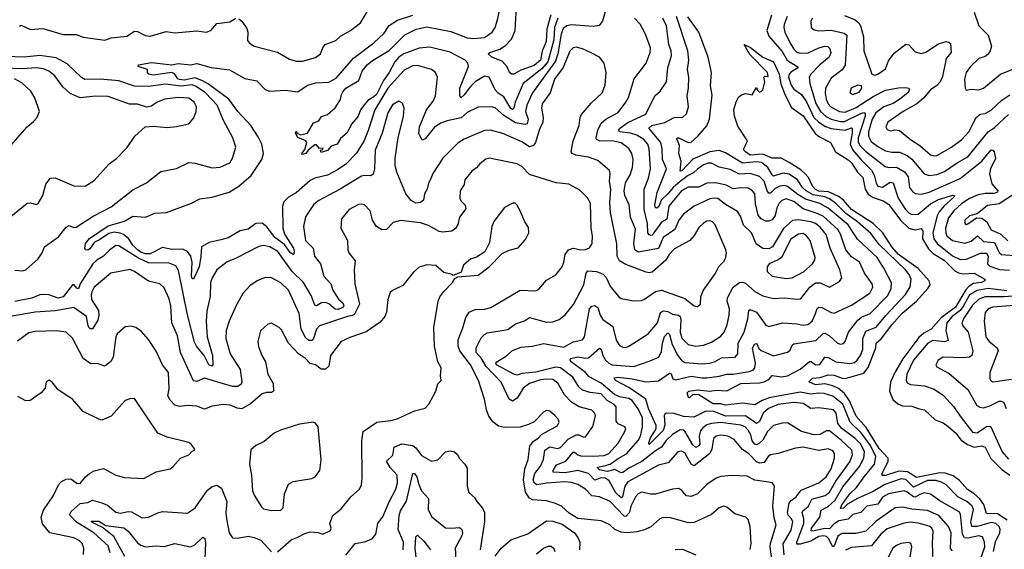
# Model space of a CAD drawing. Extents: x 1443846 to 1577407, y 839182 to 927291.
# Tile 59 of 256: x 1483956 to 1490289, y 856998 to 860405. Entities that reach past the tile are written whole.
import ezdxf

# ---------------------------------------------------------------- set-up
doc = ezdxf.new("R2010")
doc.units = 0

msp = doc.modelspace()

# ---------------------------------------------------------------- linework, layer by layer
at = {"layer": '0CON20XD'}
for points in [[(1487735, 860500), (1487705.5, 860395), (1487682.4, 860367.6), (1487645, 860360.7), (1487505, 860373.2), (1487475, 860366.5), (1487452.5, 860347.5), (1487438, 860312), (1487418, 860185), (1487402.6, 860137.4), (1487254.3, 859935.7), (1487217.5, 859855), (1487208.4, 859815), (1487226.3, 859765), (1487219.5, 859735), (1487205, 859730.6), (1487145, 859742), (1487069.3, 859789.3), (1487015, 859837.3), (1486990, 859845), (1486905, 859842.5), (1486835, 859807.3), (1486795, 859772.9), (1486705, 859754.7), (1486665, 859738.9), (1486625.2, 859714.8), (1486565, 859638), (1486545, 859630), (1486523.6, 859673.6), (1486527.5, 859715), (1486573.2, 859825), (1486615, 859881.9), (1486630.9, 859915), (1486644.3, 860035), (1486631.4, 860065), (1486605, 860085.6), (1486515, 860109.6), (1486485, 860109.1), (1486430, 860080), (1486324.5, 859965), (1486240.6, 859825), (1486197.8, 859692.2), (1486171, 859629), (1486123.3, 859546.7), (1486055, 859476.2), (1486000.7, 859439.3), (1485935, 859405.5), (1485855, 859386.2), (1485825, 859371.2), (1485735, 859291.8), (1485685, 859262.7), (1485655, 859232.9), (1485645.9, 859205), (1485648.1, 859065), (1485659.5, 859025), (1485716.5, 858935), (1485721.7, 858915), (1485717.2, 858892.8), (1485695, 858906.9), (1485660, 858960), (1485597.7, 859005), (1485545, 859072.7), (1485515, 859096.7), (1485475, 859094.2), (1485425, 859058), (1485374.1, 859045.9), (1485297.5, 859002.5), (1485250.7, 858989.3), (1485175, 858971.5), (1485125, 858944.2), (1485122.4, 858882.4), (1485110.6, 858815), (1485075, 858735.8), (1485065, 858740), (1485060.5, 858755), (1485065.8, 858845), (1485056.9, 858885), (1485035, 858914.6), (1485005, 858929.6), (1484935, 858927.6), (1484875, 858939.6), (1484795, 858899.4), (1484765, 858898.5), (1484735, 858908.9), (1484713.4, 858925), (1484685, 858954.4), (1484656.7, 858996.7), (1484625, 859022.3), (1484602.5, 859032.5), (1484565, 859038.1), (1484530.1, 859029.9), (1484470.5, 858989.5), (1484437.5, 858975), (1484408.5, 858931.5), (1484395, 858923.5), (1484380, 858925), (1484374.5, 858934.5), (1484378.9, 858965), (1484405, 858997.6), (1484525, 859079.8), (1484630.9, 859109.1), (1484685, 859141.8), (1484765, 859134.2), (1484825, 859161.1), (1484900, 859165), (1485061.2, 859225), (1485115, 859251.8), (1485195, 859263.3), (1485303.8, 859296.2), (1485365, 859334.7), (1485445, 859402.8), (1485513.8, 859505), (1485524.1, 859545), (1485513.8, 859603.8), (1485491.2, 859651.2), (1485443.5, 859725), (1485360, 859815), (1485300.8, 859895), (1485171.5, 859991.5), (1485131.1, 860011.1), (1485085, 860031.2), (1485015, 860016.1), (1484985, 860020), (1484974.1, 860025), (1484955, 860055.6), (1484935, 860064.7), (1484815, 860048.6), (1484787.5, 860055), (1484777.5, 860065), (1484777.5, 860085), (1484718.8, 860105), (1484720, 860115), (1484805, 860128.8), (1484935, 860115.5), (1484975, 860122.7), (1485055, 860114.2), (1485095, 860123.3), (1485186.9, 860096.9), (1485305, 860083.3), (1485405, 860027.7), (1485482.6, 860012.6), (1485535, 859956.7), (1485564.6, 859944.6), (1485665, 859952), (1485745, 859940.8), (1485807.5, 859985), (1485861.7, 859998.3), (1485945, 860002.9), (1485991.1, 860028.9), (1486102.4, 860157.6), (1486234.5, 860255.5), (1486301.1, 860318.9), (1486333.1, 860366.9), (1486386.8, 860403.2), (1486485.8, 860435)], [(1487417.4, 860415), (1487395.5, 860355), (1487390.6, 860275), (1487353.8, 860135), (1487315, 860089.6), (1487194.6, 859995.4), (1487143.6, 859875), (1487133.6, 859835), (1487125, 859828.2), (1487115, 859834.2), (1487069.9, 859909.9), (1487033.3, 859933.3), (1487013.8, 859953.8), (1486975, 860035.7), (1486945, 860041.5), (1486885.6, 860005), (1486855, 859976.4), (1486815, 859921.1), (1486792.5, 859902.5), (1486786.8, 859916.8), (1486787.5, 859965), (1486842.5, 860105), (1486839.4, 860125), (1486822.1, 860145), (1486725, 860195.7), (1486595, 860228), (1486525, 860222.8), (1486426.2, 860185), (1486395, 860164.4), (1486368.1, 860135), (1486331.7, 860065), (1486295.3, 860014.7), (1486250.1, 859925), (1486235, 859908.2), (1486195.4, 859884.6), (1486171.5, 859858.5), (1486148.9, 859825), (1486132.5, 859785), (1486093.1, 859735), (1486060, 859675), (1486019.6, 859640.4), (1485998.9, 859605), (1485958.7, 859591.3), (1485935.5, 859564.5), (1485895, 859550), (1485890, 859565), (1485905, 859570), (1485908.3, 859578.3), (1485885, 859577.5), (1485865, 859599.2), (1485855, 859600.8), (1485811.2, 859565), (1485796.2, 859543.8), (1485775, 859537.5), (1485771.2, 859545), (1485790, 859570), (1485802.5, 859615), (1485796, 859625), (1485745, 859648.1), (1485729.2, 859675), (1485733.2, 859686.8), (1485742.7, 859672.7), (1485763.7, 859663.7), (1485807.5, 859675), (1485845, 859742.5), (1485880, 859755), (1485897, 859783), (1485935, 859796.2), (1485985, 859838.2), (1486018.9, 859891.1), (1486025.2, 859925), (1486035, 859941.9), (1486055, 859965.3), (1486136.9, 860015), (1486159.6, 860075), (1486190.4, 860115), (1486225, 860142.9), (1486332.6, 860207.4), (1486432.7, 860307.3), (1486507.1, 860345), (1486575, 860358.4), (1486661.8, 860341.8), (1486728.3, 860328.3), (1486835, 860289), (1486876.3, 860283.7), (1486945, 860290.9), (1486995, 860325.7), (1487013.5, 860355), (1487029.6, 860405), (1487057.2, 860535)], [(1487135, 860054.5), (1487120, 860055), (1487107.1, 860065), (1487091.4, 860101.4), (1487058.4, 860138.4), (1486993.8, 860165), (1486970, 860185), (1486980, 860195), (1487043.5, 860216.5), (1487081, 860239), (1487119.3, 860280.7), (1487143.3, 860335), (1487153.4, 860523.4)], [(1485365, 860411.4), (1485385, 860395.8), (1485417.8, 860347.8), (1485424.3, 860325), (1485422.4, 860272.4), (1485433.8, 860255), (1485465, 860234.2), (1485615, 860195.8), (1485692.2, 860152.2), (1485735, 860138.1), (1485775, 860139.4), (1485858, 860162), (1485890, 860185), (1485905.6, 860225), (1485920.8, 860245), (1485989.1, 860270.9), (1486020.4, 860299.6), (1486085, 860336.7), (1486148.6, 860385), (1486191.5, 860455)], [(1487373.1, 860436.9), (1487346.1, 860345), (1487341.5, 860265), (1487317.6, 860202.4), (1487306.2, 860145), (1487265, 860111.6), (1487180.4, 860079.6), (1487135, 860054.5)], [(1488791.7, 860435), (1488761, 860335), (1488775, 860298.8), (1488859.7, 860199.7), (1488893.3, 860145), (1488956.7, 860105), (1488962.9, 860095), (1488915, 860067.2), (1488905.5, 860055), (1488901.8, 860035), (1488917.8, 859985), (1488935, 859959), (1488984, 859924), (1489016, 859876), (1489064.6, 859775), (1489095, 859745.2), (1489138.2, 859718.2), (1489175, 859704.2), (1489265, 859694.8), (1489305, 859708.7), (1489310, 859705), (1489310.6, 859675), (1489298.5, 859605), (1489313.8, 859565), (1489365, 859504.8), (1489435, 859437.1), (1489452.6, 859405), (1489465, 859354.2), (1489476.4, 859335), (1489505, 859327.9), (1489555, 859360.7), (1489575, 859356.7), (1489606.2, 859256.2), (1489653.1, 859183.1), (1489675, 859162.4), (1489695, 859151.6), (1489735, 859153.3), (1489815, 859219.8), (1489865, 859247.8), (1489956.9, 859276.9), (1489969.2, 859275), (1489965, 859263.2), (1489902.8, 859207.2), (1489870.6, 859169.4), (1489857.1, 859142.9), (1489829.8, 859035), (1489835.7, 858995), (1489856.3, 858966.3), (1489955, 858886), (1490005, 858863.3), (1490045, 858864.7), (1490135, 858904.3), (1490174, 858904), (1490184, 858885), (1490180.5, 858835), (1490195, 858818.6), (1490258.6, 858798.6), (1490323.2, 858793.2)], [(1490094, 860454), (1490124.5, 860365), (1490185.4, 860305), (1490206.2, 860235), (1490198.8, 860205), (1490185, 860184.4), (1490165, 860169.2), (1490123.9, 860156.1), (1490071.5, 860105), (1490044.5, 860065), (1490033.2, 860023.2), (1490036.2, 859965), (1490042.5, 859952.5), (1490075, 859959.2), (1490125, 859954.4), (1490155.9, 859964.1), (1490265, 860054.4), (1490365, 860095.5)], [(1483955, 860363.8), (1483965, 860370.8), (1484025, 860342.9), (1484105, 860348.1), (1484235, 860310.7), (1484320.2, 860310.2), (1484365, 860292.1), (1484505, 860274.4), (1484545, 860288.1), (1484645, 860298.9), (1484695, 860330.5), (1484715, 860328.5), (1484763.4, 860303.4), (1484795, 860300), (1484898.8, 860328.8), (1484955, 860320), (1485095, 860334.3), (1485155, 860324.2), (1485185, 860336.2), (1485225, 860380), (1485308, 860392), (1485345.8, 860414.2)], [(1489955, 856988), (1489943, 857003), (1489948, 857105), (1489929.8, 857145), (1489867.1, 857215), (1489795, 857247.1), (1489695, 857255.7), (1489635, 857270), (1489586.2, 857265), (1489465, 857179.7), (1489398.9, 857115), (1489335, 857099), (1489245, 857099.5), (1489218.3, 857081.7), (1489195, 857020.6), (1489185, 857013.5), (1489158.1, 857068.1), (1489145, 857079.8), (1489125.4, 857085.4), (1489095, 857080.3), (1489045, 857051.6), (1488975, 857031.2), (1488955, 857032.2), (1488954.2, 857044.2), (1489000, 857165), (1488999.8, 857195), (1488988.8, 857235), (1488992.4, 857245), (1489026.9, 857273.1), (1489050.1, 857319.9), (1489136.3, 857343.7), (1489165, 857365.3), (1489204.5, 857435.5), (1489295, 857560.4), (1489313.3, 857605), (1489308.9, 857635), (1489240.6, 857700.6), (1489165, 857760.5), (1489145, 857759.7), (1489105, 857735.8), (1489065, 857733.8), (1488984.3, 857755), (1488895, 857811.9), (1488860.3, 857809.7), (1488805, 857795.6), (1488766, 857755), (1488735, 857700.7), (1488715, 857680.9), (1488695, 857671.2), (1488684, 857675), (1488667.4, 857695), (1488659, 857735), (1488641.9, 857765), (1488622.2, 857785), (1488595, 857797.2), (1488465, 857814.2), (1488405, 857807.8), (1488375, 857798.1), (1488349.9, 857780.1), (1488335, 857760), (1488327.2, 857725), (1488331.6, 857675), (1488325, 857663.5), (1488305, 857652.8), (1488285, 857670.6), (1488235, 857757.1), (1488225, 857765.4), (1488205, 857766), (1488154, 857736), (1488113, 857695), (1488084.6, 857655), (1488045, 857631.9), (1487957.1, 857562.9), (1487875, 857520.8), (1487835, 857493.2), (1487825, 857490.4), (1487785, 857510.6), (1487735, 857499.4), (1487685, 857510.4), (1487676.2, 857515), (1487673.5, 857526.5), (1487715, 857534.1), (1487755, 857545.1), (1487805, 857582.6), (1487858.7, 857611.3), (1487935, 857697.6), (1487949.6, 857725), (1487962.3, 857785), (1487961.9, 857845), (1487935, 857902.5), (1487896.2, 857956.2), (1487875, 857967.8), (1487815, 857979.3), (1487781.7, 857995), (1487696.6, 858066.6), (1487618.6, 858108.6), (1487595, 858136.5), (1487504, 858205), (1487496.9, 858215), (1487499.5, 858225), (1487545, 858236.7), (1487595, 858227.7), (1487615, 858230), (1487685, 858292.5), (1487695, 858286.7), (1487706, 858245), (1487723.5, 858215), (1487744.9, 858194.9), (1487765.8, 858185), (1487905.9, 858174.1), (1488005, 858208.2), (1488065.9, 858234.1), (1488085, 858271.4), (1488091.2, 858325), (1488103.3, 858366.7), (1488125, 858390), (1488135, 858380), (1488152.3, 858315), (1488188.8, 858245), (1488215, 858210), (1488235, 858199.2), (1488345, 858191.9), (1488395, 858196.2), (1488425, 858204.7), (1488471, 858229), (1488558, 858235), (1488575.4, 858255), (1488577.3, 858325), (1488614.7, 858395), (1488638.7, 858481.3), (1488645, 858533.8), (1488655, 858541.1), (1488695, 858524.5), (1488755, 858441.1), (1488775, 858431.9), (1488864, 858456), (1488955, 858449.6), (1488995, 858440.6), (1489025, 858443.5), (1489052.5, 858465), (1489071.4, 858508.6), (1489085, 858547.5), (1489095, 858555.5), (1489115, 858552.9), (1489175, 858520.7), (1489195, 858517.1), (1489305, 858568), (1489423.8, 858645), (1489442.3, 858685), (1489439.2, 858705), (1489388.7, 858775), (1489357.1, 858845), (1489305, 858880.4), (1489269.2, 858925), (1489234.5, 859024.5), (1489218, 859055), (1489125, 859139.6), (1489085, 859159), (1488995, 859188), (1488935, 859235.9), (1488885, 859251.9), (1488857.5, 859242.5), (1488841.4, 859225), (1488826.8, 859195), (1488814.8, 859145.2), (1488795, 859118.5), (1488775, 859108.9), (1488755, 859109.4), (1488725, 859123.6), (1488705, 859147.1), (1488689.6, 859219.6), (1488684, 859285), (1488669.5, 859305), (1488640.6, 859320.6), (1488595, 859323.7), (1488545, 859317.3), (1488500.8, 859340.8), (1488434.3, 859355.7), (1488375, 859354), (1488325, 859327.7), (1488255, 859328.9), (1488213.7, 859305), (1488131.6, 859205), (1488118.7, 859121.3), (1488085, 859101.8), (1488025, 859020), (1488015, 859016), (1488005, 859020.4), (1487995.9, 859035), (1487994.8, 859095), (1487973.1, 859185), (1487971.8, 859315), (1488000, 859385), (1488013.4, 859445), (1488005.8, 859575), (1487995.2, 859605), (1487971.2, 859635), (1487925, 859663.3), (1487885, 859674.2), (1487815, 859684), (1487808.7, 859695), (1487813.9, 859705), (1487866.6, 859743.4), (1487983.3, 859796.7), (1488040.6, 859915), (1488075, 859944.4), (1488115.3, 860004.7), (1488124.7, 860095), (1488147.7, 860175), (1488145.2, 860205), (1488131.6, 860245), (1488117, 860365), (1488091.6, 860415)], [(1489105, 859070.5), (1489074, 859094), (1489045, 859105.8), (1488965, 859118.4), (1488926.1, 859113.9), (1488868.1, 859061.9), (1488798.2, 858945), (1488775, 858931.9), (1488735, 858932.4), (1488693.8, 858963.8), (1488662.1, 859035), (1488612.4, 859082.4), (1488591.8, 859141.8), (1488572, 859172), (1488495, 859216.6), (1488445.6, 859255.6), (1488422, 859258), (1488395, 859253.7), (1488294.8, 859205.2), (1488226.1, 859153.9), (1488195.8, 859115), (1488170.3, 859055), (1488095, 859003.2), (1488065, 858933.3), (1487935, 858909.8), (1487911.6, 858925), (1487907.1, 858965), (1487916.6, 859056.6), (1487884, 859135), (1487875.2, 859215.2), (1487847.5, 859275), (1487844.2, 859305), (1487852.1, 859355), (1487882.1, 859407.9), (1487898.2, 859455), (1487902.5, 859505), (1487894.1, 859544.1), (1487875, 859575.6), (1487825, 859614), (1487775, 859623), (1487685.9, 859625.9), (1487666.9, 859635), (1487663.8, 859645), (1487675.3, 859695), (1487695, 859740.4), (1487725, 859764.7), (1487805, 859808.9), (1487855.5, 859875), (1487871.1, 859905), (1487907.9, 860025), (1487986.2, 860125), (1488010.9, 860195), (1488012.7, 860225), (1487981.1, 860311.1), (1487946.5, 860376.5), (1487910, 860415)], [(1490136.5, 856935), (1490164, 857015), (1490161.9, 857045), (1490147.5, 857077.5), (1490125, 857084.1), (1490055, 857069.5), (1490032.7, 857072.7), (1490019.2, 857095), (1490007.3, 857225), (1489999.3, 857239.3), (1489875, 857309.8), (1489815, 857352.9), (1489775, 857360.5), (1489745, 857350.8), (1489715.6, 857334.4), (1489705, 857335.3), (1489665, 857366.5), (1489645, 857374.3), (1489545, 857355.9), (1489505.7, 857334.3), (1489475, 857288.9), (1489405, 857276.5), (1489365, 857234.6), (1489315, 857221.8), (1489285, 857191.9), (1489225, 857181.5), (1489195, 857161.4), (1489165, 857129.3), (1489135, 857131.4), (1489055, 857113.8), (1489046.5, 857116.5), (1489047.8, 857135), (1489103.1, 857205), (1489110.3, 857249.7), (1489155, 857273.5), (1489200.8, 857315), (1489250.4, 857399.6), (1489358.1, 857531.9), (1489385.6, 857585), (1489389, 857625), (1489366.6, 857675), (1489330.3, 857710.3), (1489243.2, 857775), (1489218.4, 857808.4), (1489207.8, 857875), (1489190.5, 857895), (1489095, 857908.2), (1489045, 857903.8), (1488995, 857936.6), (1488935, 857942.1), (1488835, 857929.8), (1488771.2, 857905), (1488738.9, 857875), (1488715, 857820.3), (1488695, 857807.4), (1488625, 857856.2), (1488495, 857855.7), (1488416, 857886), (1488364.6, 857885.4), (1488291.8, 857848.2), (1488225, 857852.4), (1488165, 857872.5), (1488115.7, 857874.3), (1488105, 857868), (1488102, 857858), (1488106.1, 857796.1), (1488095, 857761.7), (1488005, 857672.2), (1488002.9, 857682.9), (1488014.1, 857715), (1488038.1, 857755), (1488049.6, 857775), (1488050, 857795), (1488000.3, 857905), (1487982.7, 857965), (1487875, 858038.4), (1487788.8, 858085), (1487779.3, 858100.7), (1487804.8, 858105.2), (1487895, 858094.5), (1487985, 858075.2), (1488065, 858081.8), (1488135, 858131.8), (1488147.2, 858127.2), (1488156.5, 858095), (1488175, 858088.1), (1488275, 858112.8), (1488345, 858100.6), (1488375, 858101.7), (1488455, 858111), (1488505, 858124.7), (1488545.2, 858125.2), (1488648.8, 858141.2), (1488675, 858152.5), (1488685, 858165.8), (1488687.9, 858195), (1488668.6, 858291.4), (1488685, 858320.6), (1488695, 858322.5), (1488699.1, 858315), (1488710.5, 858290.5), (1488725, 858277.2), (1488805, 858243.5), (1488895, 858266.4), (1488910.8, 858279.2), (1488925, 858311.9), (1488935, 858319.3), (1489077.6, 858342.4), (1489123.7, 858386.3), (1489135, 858389.1), (1489162.6, 858372.6), (1489215, 858324.6), (1489235, 858318.8), (1489255, 858322.5), (1489265.5, 858335), (1489286.2, 858395), (1489346.8, 858473.2), (1489369.5, 858490.5), (1489426.2, 858515), (1489538.9, 858631.1), (1489560.8, 858675), (1489562.6, 858712.6), (1489515, 858806.9), (1489470.3, 858875), (1489345, 858993.9), (1489283.9, 859085), (1489155, 859193.4), (1489101.7, 859221.7), (1489010.7, 859250.7), (1488960.7, 859280.7), (1488895, 859332.2), (1488875, 859339), (1488845, 859335.2), (1488815, 859319), (1488785, 859290), (1488775, 859288.2), (1488763.5, 859303.5), (1488745, 859366.9), (1488715, 859397.4), (1488655.2, 859415.2), (1488585, 859411.1), (1488525, 859442.1), (1488455, 859457.3), (1488405, 859481.4), (1488385, 859481.4), (1488355, 859471), (1488315, 859444.4), (1488290.7, 859419.3), (1488255, 859402.8), (1488205, 859365.1), (1488158.1, 859325), (1488125.8, 859284.2), (1488082.3, 859245), (1488066.3, 859203.7), (1488055, 859192.6), (1488044.5, 859194.5), (1488040.2, 859215), (1488056.1, 859293.9), (1488115.3, 859445), (1488091, 859505), (1488088.5, 859575), (1488079.6, 859615), (1488002.1, 859707.9), (1488021.9, 859725), (1488105.2, 859744.8), (1488165, 859776.9), (1488222.2, 859777.8), (1488245, 859798.8), (1488258.5, 859845), (1488249.7, 859915), (1488258.4, 859965), (1488259.3, 860035), (1488251.3, 860085), (1488260, 860145), (1488252.9, 860205), (1488180.6, 860425)], [(1489015, 859303.6), (1488990.8, 859325), (1488958.6, 859375), (1488905, 859411.7), (1488865, 859417.8), (1488805, 859399.2), (1488795, 859406.8), (1488767.3, 859455), (1488726.3, 859486.3), (1488695, 859491.5), (1488605, 859482.6), (1488495, 859548.3), (1488455, 859563.1), (1488393.9, 859556.1), (1488285, 859508.6), (1488215, 859432.9), (1488205, 859430.8), (1488210.4, 859495), (1488194.7, 859545), (1488200.2, 859595), (1488182.1, 859637.9), (1488185.5, 859644.5), (1488195, 859645.2), (1488255, 859616.1), (1488275, 859618.3), (1488318.3, 859655), (1488376.6, 859723.4), (1488393.7, 859766.3), (1488409.5, 859920.5), (1488400.1, 859980.1), (1488405.8, 860065.8), (1488384.1, 860165), (1488324.6, 860325), (1488253.4, 860423.4)], [(1488892.5, 860425), (1488872.7, 860375), (1488870.9, 860355), (1488876.6, 860325), (1488912.1, 860255), (1488935, 860214.6), (1488955, 860195.8), (1488975, 860190), (1489027.9, 860192.1), (1489095, 860224.2), (1489135, 860235.8), (1489153.1, 860233.1), (1489165, 860222.2), (1489172.9, 860195), (1489163.4, 860165), (1489102.5, 860115), (1489043.8, 860055), (1489032.7, 860035), (1489037.7, 859995), (1489076.6, 859866.6), (1489106.5, 859815), (1489142.8, 859782.8), (1489175, 859765.5), (1489235, 859749.7), (1489260.8, 859750.8), (1489365, 859801.5), (1489385, 859807.8), (1489394.7, 859804.7), (1489393.5, 859785), (1489348.1, 859645), (1489349.3, 859619.3), (1489359.8, 859595), (1489395, 859558.4), (1489521.5, 859461.5), (1489545.2, 859455.2), (1489595.5, 859455.5), (1489647.3, 859427.3), (1489669.8, 859395), (1489680, 859325), (1489699.1, 859299.1), (1489717.1, 859287.1), (1489753.4, 859283.4), (1489805, 859296.7), (1490005, 859382.7), (1490143.9, 859495), (1490205, 859568.9), (1490215, 859566.9), (1490223.8, 859555), (1490232.7, 859512.7), (1490200.2, 859445), (1490193.6, 859413.6), (1490209.5, 859349.5), (1490246.2, 859305), (1490244.4, 859295), (1490223.9, 859286.1), (1490165, 859287.1), (1490121.4, 859278.6), (1490064.9, 859255.1), (1490015, 859222), (1489964.3, 859175), (1489930.1, 859129.9), (1489911.2, 859065), (1489911.7, 859035), (1489919.3, 859015), (1489955.7, 858985.7), (1490035, 858968.3), (1490075, 858980.5), (1490115.3, 859015.3), (1490155, 858978.3), (1490225, 858971.6), (1490256.7, 858906.7), (1490271.1, 858895), (1490355, 858889.3)], [(1489055.7, 860415), (1489044.6, 860395.4), (1489047.1, 860355), (1489065, 860339.5), (1489095, 860333.9), (1489175, 860337.7), (1489258.6, 860318.6), (1489275.3, 860305), (1489266.3, 860113.7), (1489247, 860083), (1489175, 860029.5), (1489139.4, 859965), (1489136.4, 859933.6), (1489142.3, 859895), (1489155, 859862.9), (1489173.7, 859843.7), (1489227.8, 859815), (1489265, 859809.3), (1489335, 859841.1), (1489445, 859910.9), (1489525, 859951.1), (1489607.6, 859967.6), (1489655, 859969.1), (1489675, 859963.8), (1489678.9, 859955), (1489669.1, 859935), (1489617.6, 859895), (1489574.6, 859865.4), (1489513.1, 859845), (1489461.5, 859805), (1489438.5, 859765), (1489414.8, 859684.8), (1489414.8, 859655), (1489431.6, 859621.6), (1489475, 859588.6), (1489525, 859561.6), (1489565, 859552.3), (1489615, 859553.3), (1489665, 859532.4), (1489695, 859508.9), (1489774.4, 859414.4), (1489805, 859402), (1489855, 859409.7), (1489905, 859428.6), (1489985, 859485.3), (1490055, 859522.5), (1490185.2, 859684.8), (1490225, 859712.4), (1490315, 859794.5)], [(1489261.5, 860431.5), (1489328.8, 860405), (1489352.7, 860385), (1489364.2, 860365), (1489384.2, 860295), (1489385.4, 860205), (1489435.8, 860055.8), (1489455, 860049.4), (1489475, 860054.5), (1489525, 860090), (1489545, 860141.2), (1489581.2, 860188.8), (1489655, 860247.1), (1489675, 860244), (1489715, 860198.6), (1489755, 860186.7), (1489785, 860196.7), (1489865, 860249.5), (1489915, 860264.4), (1489931.7, 860261.7), (1489941.9, 860251.9), (1489946.7, 860195), (1489915.3, 860154.7), (1489891.1, 860038.9), (1489875.2, 860004.8), (1489855, 859982.2), (1489815, 859953.8), (1489769.5, 859900.5), (1489726, 859864), (1489638.9, 859815), (1489540.6, 859745), (1489526.7, 859715), (1489535, 859699.2), (1489555, 859691.1), (1489585, 859697.1), (1489615, 859691.9), (1489684.5, 859635), (1489745, 859596.7), (1489815, 859535.4), (1489835, 859529.2), (1489855, 859532.3), (1489948.9, 859585), (1490015, 859635.4), (1490061.8, 859685), (1490105.7, 859774.3), (1490133.4, 859796.6), (1490165, 859801.2), (1490205, 859824), (1490273.2, 859886.8), (1490325, 859922)], [(1490308, 857185), (1490245, 857225.8), (1490175, 857228.5), (1490156.1, 857286.1), (1490132.2, 857322.2), (1490095.7, 857355.7), (1490051.9, 857381.9), (1490000.1, 857440.1), (1489960.4, 857470.4), (1489908, 857488), (1489875, 857490.8), (1489725, 857460.9), (1489666.4, 857496.4), (1489609.6, 857500.4), (1489525, 857473.5), (1489503.6, 857473.6), (1489503.7, 857485), (1489542.6, 857565), (1489542.4, 857585), (1489485, 857646.3), (1489401.3, 857781.3), (1489335.8, 857855), (1489293.2, 857953.2), (1489260.6, 858000.6), (1489221.8, 858031.8), (1489185, 858050.8), (1489135, 858062), (1489075, 858055.2), (1489031.1, 858075), (1489055, 858098.3), (1489105, 858102.5), (1489155, 858119.7), (1489195, 858119.1), (1489245, 858098.9), (1489265, 858096.8), (1489385, 858131.1), (1489412.8, 858167.2), (1489463.1, 858295), (1489465.4, 858325), (1489497.2, 858352.8), (1489565, 858441.3), (1489632.9, 858517.1), (1489725, 858595.2), (1489796.8, 858675), (1489811.1, 858698.9), (1489805.2, 858725), (1489735.5, 858805.5), (1489609.3, 858895), (1489565.1, 858945), (1489508.5, 859035), (1489445, 859094.8), (1489305.2, 859185), (1489254.8, 859245), (1489226.3, 859266.3), (1489158.7, 859298.7), (1489095, 859302.7), (1489075, 859311.9), (1489056.2, 859335), (1489030.1, 859390.1), (1489011, 859411), (1488979.1, 859439.1), (1488905.9, 859485.9), (1488854.1, 859514.1), (1488795, 859514.8), (1488735, 859540), (1488655, 859533.2), (1488623.3, 859555), (1488613.8, 859565), (1488613.3, 859575), (1488637.5, 859625), (1488575, 859720), (1488554.2, 859785), (1488550, 859825), (1488565, 859877.5), (1488582.1, 859907.9), (1488597.7, 859922.3), (1488625, 859931.2), (1488667.5, 859922.5), (1488695, 859970), (1488700, 859955), (1488715, 859940), (1488725, 859942.5), (1488736.7, 859955), (1488749.2, 860005), (1488742.5, 860035), (1488748.3, 860041.7), (1488770, 860040), (1488765.6, 860065), (1488651.5, 860181.5), (1488615, 860246.2), (1488656.7, 860226.7), (1488735, 860164.3), (1488805, 860133.8), (1488839.8, 860055), (1488852.4, 859992.4), (1488879.9, 859919.9), (1488920.4, 859840.4), (1488995, 859785.9), (1489072.2, 859672.2), (1489101, 859651), (1489172, 859615), (1489202.9, 859555), (1489285, 859503.3), (1489305, 859484), (1489345.3, 859425), (1489379.1, 859389.1), (1489393.1, 859315), (1489413.4, 859283.4), (1489445, 859261.1), (1489509.5, 859239.5), (1489545, 859217.8), (1489623.2, 859113.2), (1489675, 859064.4), (1489715, 859053.6), (1489755, 859062.2), (1489764, 859045), (1489762.6, 858995), (1489800.8, 858930.8), (1489831.7, 858901.7), (1489905, 858855.5), (1489970.5, 858790.5), (1489995, 858776.5), (1490025, 858769.4), (1490095, 858773.8), (1490162.9, 858735), (1490164.3, 858725), (1490141.2, 858715), (1490090.9, 858709.1), (1490060.6, 858689.4), (1490041.7, 858668.3), (1489974.8, 858555), (1489882.3, 858487.7), (1489817.5, 858415), (1489770.4, 858389.6), (1489739.3, 858360.7), (1489636.4, 858223.6), (1489584, 858135), (1489557.4, 858072.6), (1489551.1, 858015), (1489572.3, 857962.3), (1489604, 857934), (1489635, 857921.6), (1489695, 857918.9), (1489735, 857903.3), (1489775, 857896.2), (1489845, 857830.3), (1489895, 857811.3), (1489928, 857788), (1489975, 857747.5), (1490010.9, 857700.9), (1490052, 857672), (1490095, 857654.8), (1490145, 857664.2), (1490165, 857656.1), (1490201.3, 857581.3), (1490272.3, 857512.3), (1490324.3, 857474.3)], [(1488792.7, 856935), (1488783.4, 857015), (1488784.1, 857035.9), (1488821.6, 857155), (1488809.7, 857199.7), (1488800.7, 857275), (1488810.6, 857405), (1488798, 857425), (1488775, 857431.1), (1488685, 857442.8), (1488635, 857467.9), (1488535, 857473.1), (1488465, 857466.7), (1488435, 857456.7), (1488375.8, 857414.2), (1488315, 857354.5), (1488275, 857337.5), (1488245, 857342.5), (1488215, 857376.7), (1488195, 857390), (1488155, 857384.6), (1488045, 857352.3), (1488015, 857352.3), (1487955, 857366.1), (1487934.8, 857355.2), (1487916.7, 857335), (1487887.4, 857275), (1487878.7, 857235), (1487855, 857210), (1487845, 857212.2), (1487755, 857306.4), (1487685, 857336.2), (1487635, 857342.5), (1487595, 857384.6), (1487545, 857414.6), (1487505, 857428.9), (1487462.1, 857432.1), (1487345.7, 857424.3), (1487281.9, 857411.9), (1487265.3, 857425), (1487259.6, 857445), (1487268.4, 857485), (1487306, 857534), (1487324.8, 857575), (1487333.9, 857636.1), (1487365, 857657), (1487415, 857647.4), (1487435, 857652.9), (1487483.2, 857706.8), (1487535, 857734.7), (1487552, 857735), (1487585, 857719.1), (1487595, 857721.5), (1487641.5, 857788.5), (1487659.2, 857855), (1487656.2, 857875), (1487635, 857892.8), (1487553.9, 857913.9), (1487504.8, 857944.8), (1487461, 857991), (1487417.5, 858067.5), (1487385, 858090.5), (1487345, 858093.2), (1487305, 858087.6), (1487234.6, 858065), (1487194.2, 858035.8), (1487155, 857970.6), (1487125, 857951.9), (1487104.7, 857964.7), (1487053.8, 858073.8), (1486957.3, 858175), (1486927.1, 858225), (1486892.1, 858265), (1486891.8, 858295), (1486925, 858358.1), (1486945, 858380.8), (1486965, 858390), (1487095, 858412.5), (1487145, 858448.9), (1487202.2, 858467.8), (1487235, 858489.2), (1487345, 858458.8), (1487385, 858460.9), (1487425, 858476.7), (1487463.8, 858506.2), (1487517.2, 858572.8), (1487585, 858698.6), (1487600.4, 858775), (1487611.3, 858788.7), (1487666.2, 858786.2), (1487708.3, 858768.3), (1487727.3, 858747.3), (1487755, 858691.4), (1487808, 858625), (1487825, 858612), (1487905, 858597.5), (1487955, 858598.6), (1487975, 858607.5), (1488045, 858657.1), (1488085, 858664.4), (1488235, 858612.3), (1488295, 858564), (1488315, 858561.2), (1488334.4, 858575.6), (1488337.3, 858625), (1488354.1, 858665.9), (1488428.9, 858771.1), (1488452.6, 858817.4), (1488485, 858850), (1488497.8, 858875), (1488502.2, 858905), (1488498.5, 858925), (1488428.6, 859085), (1488412, 859105), (1488395, 859111.9), (1488375, 859108.1), (1488355, 859095.7), (1488325, 859069.4), (1488293.4, 859016.6), (1488265.6, 858985), (1488168.5, 858931.5), (1488133.3, 858895), (1488112.4, 858857.6), (1488025, 858781.1), (1488005, 858776.2), (1487985, 858780.4), (1487855, 858831.3), (1487814.4, 858854.4), (1487798.2, 858885), (1487797, 858963), (1487755.3, 859165), (1487751.9, 859231.9), (1487757.8, 859315), (1487749.4, 859365), (1487754.4, 859415), (1487749.4, 859435), (1487675, 859498.5), (1487615, 859521.2), (1487533.2, 859533.2), (1487510, 859545), (1487503.6, 859555), (1487515.3, 859625), (1487553.8, 859725), (1487561.2, 859775), (1487570, 859795), (1487632.4, 859867.6), (1487702.2, 859935), (1487720.9, 859985), (1487729.1, 860065), (1487715.4, 860125.4), (1487685.8, 860165), (1487632.6, 860192.6), (1487575, 860218.7), (1487535, 860228.9), (1487515, 860224.4), (1487495, 860202.2), (1487451.8, 860098.2), (1487395, 860022.7), (1487367.8, 859935), (1487316.6, 859865), (1487311.9, 859835), (1487323.5, 859775), (1487320.6, 859745), (1487297.1, 859695), (1487274.3, 859615.7), (1487260, 859595), (1487235, 859586.9), (1487185, 859620.4), (1487063.5, 859673.5), (1486985, 859694.5), (1486945, 859692.2), (1486815, 859637.5), (1486775, 859611.5), (1486678.5, 859515), (1486613.6, 859415), (1486596.1, 859373.9), (1486585.4, 859354.6), (1486577.1, 859315), (1486559.6, 859285), (1486552.9, 859245), (1486535, 859228.9), (1486505, 859225.5), (1486475, 859241.5), (1486440.5, 859285), (1486382.2, 859425), (1486371.2, 859465), (1486371.1, 859515), (1486390.3, 859645), (1486425.3, 859785), (1486430, 859835), (1486419.1, 859869.1), (1486395, 859882), (1486355, 859856.5), (1486324.8, 859805.2), (1486287.1, 859675), (1486242.2, 859565), (1486238.9, 859445), (1486229.1, 859410.9), (1486215, 859400.4), (1486175, 859403.2), (1486155, 859398.2), (1486016.7, 859315), (1485875, 859239.6), (1485846.2, 859215), (1485795, 859137.5), (1485782.7, 859075), (1485795.5, 858985), (1485843.6, 858935), (1485853.1, 858885), (1485891.8, 858835), (1485912.9, 858755), (1485956.6, 858705), (1485971, 858665), (1486007.1, 858607.1), (1486035, 858584.5), (1486040.7, 858565), (1486035.8, 858555), (1486005, 858541.6), (1485985, 858543.6), (1485945, 858576.6), (1485924.2, 858585.8), (1485897.3, 858582.7), (1485865, 858564.7), (1485855, 858568.5), (1485831.8, 858631.8), (1485782.2, 858715), (1485709.5, 858785), (1485615.9, 858915), (1485564.2, 858944.2), (1485525, 858952.9), (1485495, 858946.2), (1485345, 858868.5), (1485291.7, 858848.3), (1485225, 858795.6), (1485193.3, 858745), (1485183.1, 858715), (1485180.4, 858625), (1485159.2, 858530.8), (1485156, 858465), (1485161.2, 858365), (1485197, 858245), (1485198.9, 858185), (1485192.7, 858177.3), (1485173.3, 858185), (1485142.4, 858245), (1485094.1, 858305), (1485081.2, 858331.2), (1485035.5, 858505.5), (1484977.2, 858792.8), (1484960.7, 858820.7), (1484918.7, 858838.7), (1484785, 858840.7), (1484721.5, 858871.5), (1484595, 858951.5), (1484575, 858952.7), (1484535, 858923.2), (1484496, 858884), (1484451.6, 858858.4), (1484425.8, 858835), (1484344.6, 858705), (1484335, 858674.4), (1484325, 858678.1), (1484305, 858701.9), (1484295, 858698.5), (1484235, 858621.6), (1484203.9, 858613.9), (1484144.8, 858635.2), (1484112.5, 858637.5), (1484085, 858634.3), (1484035, 858614.2), (1483925, 858592.1)], [(1483925, 858793.1), (1483975, 858790.6), (1483995, 858796.8), (1484075, 858866.9), (1484100, 858905), (1484116.7, 858945), (1484205, 859007.8), (1484255, 859071.1), (1484275, 859080.6), (1484305, 859069.4), (1484320.3, 859070.3), (1484429.2, 859140.8), (1484545, 859201.8), (1484685, 859311.4), (1484772, 859355), (1484865, 859428), (1484965, 859448.6), (1485045, 859487.5), (1485085, 859482.5), (1485195, 859452.5), (1485245, 859455.8), (1485308, 859485), (1485325.5, 859514.5), (1485345.7, 859584.3), (1485327.5, 859645), (1485266.8, 859756.8), (1485226.7, 859855), (1485151.8, 859935), (1485090.6, 859975), (1485065, 859985.3), (1484995, 859976.9), (1484895, 859990.8), (1484786.3, 859976.3), (1484695, 859977.7), (1484595, 860011.3), (1484475, 860023.5), (1484375, 860020), (1484355, 860032.3), (1484262.2, 860122.2), (1484190.1, 860160.1), (1484085, 860174.6), (1483984.3, 860164.3), (1483865, 860168)], [(1484965, 859718.5), (1485045, 859734.4), (1485076.2, 859773.8), (1485092.2, 859815), (1485094.5, 859845), (1485078.2, 859875), (1485045, 859899.6), (1484975, 859904.7), (1484890, 859895), (1484840.8, 859875), (1484805, 859848.1), (1484775, 859842.9), (1484715, 859860.9), (1484661.7, 859861.7), (1484525, 859910.5), (1484445, 859912.7), (1484345, 859903.1), (1484281.2, 859931.2), (1484234.2, 859974.2), (1484181.5, 860045), (1484143.7, 860073.7), (1484108.6, 860088.6), (1484065, 860096.2), (1483975, 860088.1), (1483785, 860094.8)], [(1483898.8, 859595), (1484003.8, 859715), (1484045, 859750), (1484065.8, 859774.2), (1484083.8, 859815), (1484053.6, 859903.6), (1484027.1, 859945), (1483969.2, 859999.2), (1483924, 860024)], [(1489315, 859924.6), (1489355, 859939.5), (1489371.9, 859965), (1489370.5, 859980.5), (1489345, 859983.3), (1489303.1, 859965), (1489294.3, 859935), (1489315, 859924.6)], [(1483865, 859110.6), (1484004.3, 859225.7), (1484025, 859227.5), (1484063.3, 859216.7), (1484075, 859223.3), (1484105.5, 859274.5), (1484125, 859346.7), (1484155, 859386), (1484185, 859387.1), (1484305, 859337.1), (1484376.7, 859335), (1484435, 859370), (1484532.4, 859477.6), (1484578.6, 859511.4), (1484648, 859582), (1484697.5, 859655), (1484764.3, 859715.7), (1484815, 859719.2), (1484905, 859712.5), (1484965, 859718.5)], [(1488655, 856997.5), (1488660.6, 857035), (1488653.6, 857145), (1488640.5, 857190.5), (1488625.5, 857205.5), (1488555, 857227.1), (1488505, 857270), (1488486, 857276), (1488455, 857264.2), (1488405, 857222.2), (1488295, 857171.5), (1488255, 857168.1), (1488145, 857200.5), (1488095, 857201.8), (1488072.9, 857195), (1488015, 857142.2), (1487975, 857122.9), (1487925, 857110.9), (1487865, 857104.7), (1487825, 857108.4), (1487785, 857124.6), (1487751.4, 857155), (1487695, 857182.1), (1487545.3, 857195.3), (1487490.8, 857230.8), (1487440.8, 857275), (1487403, 857293), (1487345, 857309.6), (1487255, 857317.1), (1487235, 857327.9), (1487210.4, 857365), (1487197.1, 857445), (1487204.8, 857515.2), (1487226.5, 857575), (1487238.1, 857661.9), (1487258.6, 857691.4), (1487293.3, 857715), (1487313.2, 857736.8), (1487402.5, 857785), (1487415.6, 857795), (1487425.6, 857815), (1487420, 857835), (1487399.1, 857859.1), (1487365, 857887.5), (1487345, 857892), (1487325, 857880.8), (1487265, 857817.5), (1487229.1, 857800.9), (1487175, 857783.6), (1487075, 857782.5), (1487035, 857790.6), (1486998.7, 857818.7), (1486974.5, 857854.5), (1486958.5, 857895), (1486946.4, 857965), (1486908.2, 858085), (1486854.7, 858185), (1486786.3, 858275), (1486775.8, 858305), (1486776.6, 858345), (1486807.4, 858422.6), (1486825, 858490), (1486847.3, 858522.7), (1486885, 858541.1), (1486945, 858542.7), (1486986, 858554), (1487175, 858664.2), (1487275, 858660), (1487295, 858672.5), (1487345, 858730), (1487405, 858764.2), (1487445.7, 858815), (1487456.9, 858845), (1487464.5, 858895), (1487485, 858924.3), (1487515.4, 858934.6), (1487565, 858925.4), (1487595, 858927.1), (1487621.7, 858938.3), (1487637.3, 858965), (1487640, 859015), (1487631.8, 859065), (1487627.8, 859225), (1487608.8, 859258.8), (1487558.5, 859308.5), (1487487.2, 859347.2), (1487407.5, 859355), (1487235, 859409.2), (1487185, 859460), (1487155, 859478.8), (1486975, 859514.5), (1486955, 859508.1), (1486915, 859478.6), (1486895, 859451.4), (1486865, 859430.8), (1486819.4, 859375), (1486814.3, 859345), (1486790, 859305), (1486786.1, 859256.1), (1486795, 859238.8), (1486821.9, 859211.9), (1486825, 859187.5), (1486785.7, 859135), (1486775, 859087.5), (1486759.1, 859060.9), (1486735, 859044.4), (1486675, 859038.5), (1486655, 859042.7), (1486585, 859080.4), (1486535, 859098.5), (1486405, 859112.5), (1486358.6, 859101.4), (1486315, 859056), (1486285, 859052.5), (1486250.8, 859075), (1486224.4, 859115), (1486210.6, 859175), (1486175, 859214.2), (1486155, 859219.4), (1486135, 859215.6), (1486075, 859183.1), (1486026.9, 859125), (1486021.4, 859065), (1486064.2, 858985), (1486066, 858925), (1486074.2, 858905), (1486114.4, 858855), (1486106.9, 858795), (1486112.5, 858705), (1486141.6, 858575), (1486109.9, 858510.1), (1486095, 858501.2), (1486065, 858496.9), (1485885, 858435.4), (1485866.3, 858413.7), (1485845, 858354.2), (1485835, 858341.9), (1485815, 858341.5), (1485795, 858361.8), (1485765.8, 858415), (1485753.6, 858515), (1485685.3, 858665.3), (1485635, 858713.3), (1485575.4, 858745.4), (1485535, 858746.9), (1485484.6, 858725.4), (1485437.2, 858692.8), (1485393.8, 858646.2), (1485349.8, 858570.2), (1485304.1, 858465.9), (1485284.6, 858405), (1485282, 858355), (1485309.6, 858255), (1485374, 858154), (1485384.5, 858075.5), (1485380.2, 858059.8), (1485360, 858045), (1485325, 858045.4), (1485145, 858099.6), (1485095, 858077.5), (1485075, 858082.5), (1484990.5, 858265), (1484971.1, 858371.1), (1484935.3, 858455), (1484929.1, 858565), (1484918.5, 858608.5), (1484885, 858680.8), (1484858, 858705), (1484785, 858723.8), (1484695, 858786.1), (1484665, 858799.1), (1484542.5, 858775), (1484435.6, 858685), (1484420.4, 858655), (1484415.3, 858635), (1484418.8, 858605), (1484464.1, 858535), (1484465.8, 858505), (1484458.2, 858471.8), (1484425, 858417.5), (1484415, 858415.5), (1484405, 858420), (1484396.9, 858435), (1484385.9, 858495.9), (1484305, 858554.7), (1484185, 858533.1), (1484055, 858523.8), (1483834, 858486)], [(1490218.9, 856985), (1490233, 857047), (1490260, 857105), (1490262.5, 857125), (1490256.1, 857145), (1490235, 857163.5), (1490205, 857171.3), (1490114.8, 857144.8), (1490079.6, 857145), (1490072.5, 857175), (1490090.4, 857255), (1490082.4, 857275), (1490047.5, 857305), (1489989.7, 857335), (1489915, 857412.2), (1489885, 857431.1), (1489850.8, 857440.8), (1489795, 857440.9), (1489705, 857398.5), (1489655, 857446.3), (1489625, 857451.9), (1489520.3, 857415), (1489445, 857370.2), (1489344.7, 857325.3), (1489281.3, 857288.7), (1489255, 857263.6), (1489235, 857261.2), (1489243.3, 857285), (1489295.5, 857355), (1489337.7, 857395), (1489386.9, 857465), (1489454.3, 857545), (1489461.6, 857595), (1489428.8, 857665), (1489368.2, 857748.2), (1489296.5, 857815), (1489250.8, 857930.8), (1489185, 857983.3), (1489130.9, 858000.9), (1489095, 858002.8), (1489045, 857995.8), (1488975, 858010), (1488776.5, 857973.5), (1488730.6, 857955), (1488685, 857927.1), (1488605, 857939.1), (1488495.2, 857924.8), (1488465, 857934.2), (1488416.9, 857935), (1488325, 857992.7), (1488285.6, 857994.4), (1488265, 857973.5), (1488257.5, 857975), (1488248.8, 858005), (1488258.8, 858015), (1488315, 858023.6), (1488395, 858014.7), (1488435, 858021), (1488505, 858016.7), (1488594.2, 858065), (1488715, 858069.4), (1488744.1, 858075.9), (1488775, 858090.9), (1488795, 858115.5), (1488855, 858107.7), (1488895, 858113.9), (1488975, 858156.5), (1489035, 858205.4), (1489045.8, 858205.8), (1489075, 858185.4), (1489102.8, 858187.2), (1489135, 858233.5), (1489155, 858231.6), (1489205.2, 858205.2), (1489295, 858193.2), (1489325, 858200.9), (1489341.5, 858215), (1489365, 858248.5), (1489379.4, 858285), (1489379.4, 858355), (1489398.6, 858401.4), (1489465, 858427.9), (1489526.7, 858503.3), (1489653.1, 858636.9), (1489684.2, 858685.8), (1489689.2, 858735), (1489677.7, 858765), (1489653.2, 858795), (1489485, 858959.2), (1489430.2, 859030.2), (1489344.8, 859105), (1489269.4, 859159.4), (1489205, 859222.3), (1489165, 859251.8), (1489135, 859265.7), (1489058.8, 859278.8), (1489015, 859303.6)], [(1490354.3, 859285), (1490255, 859220.8), (1490181.1, 859208.9), (1490115, 859157.1), (1490065, 859144.3), (1490035, 859116), (1490034.6, 859094.6), (1490045, 859088.6), (1490055, 859091.1), (1490109.4, 859130.6), (1490145, 859129.2), (1490175.8, 859105.8), (1490205, 859052.8), (1490266.2, 859026.2), (1490311.7, 858981.7)], [(1485615, 856982.2), (1485701.6, 857058.4), (1485745, 857076.7), (1485789.6, 857100.4), (1485825, 857110), (1485875, 857105.7), (1485905, 857096), (1485955, 857120), (1485960, 857135), (1485950.8, 857165), (1485971.2, 857215), (1486025, 857258), (1486086, 857335), (1486142.5, 857385), (1486153.9, 857413.9), (1486160, 857455), (1486157.5, 857695), (1486165, 857756), (1486253.1, 857816.9), (1486343.6, 857826.4), (1486383.4, 857836.6), (1486495, 857890), (1486563.9, 857906.1), (1486588.8, 857931.2), (1486633.3, 858015), (1486645, 858062.5), (1486667.1, 858085), (1486662.9, 858115), (1486667.5, 858165), (1486646.5, 858205), (1486623.3, 858305), (1486619.4, 858425), (1486647.1, 858595), (1486657.9, 858622.1), (1486685, 858656.2), (1486740, 858715), (1486755, 858740), (1486775, 858750), (1486905, 858762.5), (1486976.7, 858815), (1487058.3, 858901.7), (1487105, 858922.9), (1487163.2, 858936.8), (1487209.7, 858990.3), (1487230, 859035), (1487228.8, 859068.8), (1487205.8, 859105.8), (1487175.6, 859175.6), (1487153.8, 859215), (1487142.5, 859225), (1487127.5, 859225), (1487075, 859196.2), (1487005, 859108), (1486992.5, 859075), (1486978.5, 858971.5), (1486947.3, 858912.7), (1486895, 858878), (1486855, 858865.6), (1486842.5, 858855), (1486810, 858825), (1486795, 858780), (1486745, 858760), (1486737, 858767), (1486685, 858778.8), (1486633, 858823), (1486575, 858828.8), (1486525.9, 858814.1), (1486488.8, 858781.2), (1486420, 858695), (1486355, 858663.8), (1486339.5, 858650.5), (1486324.2, 858605), (1486316.3, 858523.7), (1486304.4, 858495), (1486275, 858458.6), (1486185, 858396.2), (1486079.8, 858360.2), (1486025, 858334.2), (1485955, 858245.8), (1485944, 858176), (1485922.3, 858157.7), (1485895, 858157.7), (1485859.2, 858185), (1485823.8, 858193.8), (1485795, 858225.4), (1485750.6, 858255), (1485684.4, 858325), (1485639.3, 858409.3), (1485624.5, 858424.5), (1485575, 858452.5), (1485553, 858447), (1485505, 858403.3), (1485488.1, 858335), (1485492.4, 858302.4), (1485514.4, 858245), (1485537.5, 858205), (1485553.1, 858125), (1485587.5, 858065), (1485588.1, 858015), (1485575, 858007.8), (1485543.1, 858006.9), (1485515, 857997.9), (1485440.6, 857935), (1485385, 857901.4), (1485355, 857905.6), (1485310, 857925), (1485265, 857928.7), (1485195, 857918.5), (1485145, 857900.4), (1485095, 857920), (1485035, 857922.5), (1484985, 857916.7), (1484954.3, 857925), (1484925, 857957.5), (1484910, 857985), (1484918.5, 858031.5), (1484913.3, 858135), (1484874.4, 858185), (1484833.8, 858273.8), (1484785, 858348), (1484739.5, 858399.5), (1484702.5, 858425), (1484673.6, 858433.6), (1484635, 858428.8), (1484584.2, 858385), (1484575.5, 858364.5), (1484556.8, 858233.2), (1484543.5, 858206.5), (1484505, 858176.2), (1484455, 858194), (1484415, 858191.4), (1484365.3, 858225.3), (1484295, 858357.5), (1484255, 858395.6), (1484195, 858403.8), (1484055, 858400), (1484015, 858391.5), (1483943.3, 858336.7)], [(1488872.2, 856962.2), (1488867.6, 857032.4), (1488918.1, 857121.9), (1488928.1, 857175), (1488919.8, 857195), (1488898.4, 857218.4), (1488894.1, 857235), (1488905, 857295.4), (1488917.4, 857312.6), (1488949.6, 857335), (1488981.7, 857378.3), (1489095, 857425.3), (1489143.1, 857465), (1489175.2, 857515), (1489196.7, 857585), (1489196.2, 857615), (1489185, 857631.9), (1489155, 857645.3), (1489095, 857634.7), (1488995, 857654.8), (1488945, 857649.3), (1488835.3, 857614.7), (1488785, 857605.4), (1488770, 857595), (1488745, 857557.3), (1488715, 857551.7), (1488695, 857560.2), (1488645, 857611.3), (1488605, 857640), (1488551.1, 857705), (1488510, 857725), (1488465, 857732.5), (1488435, 857726.9), (1488418.8, 857711.2), (1488408.5, 857641.5), (1488395.4, 857615), (1488295, 857534.1), (1488275, 857546.9), (1488235, 857618.9), (1488215, 857629.7), (1488188.6, 857625), (1488126.4, 857553.6), (1488065, 857539.1), (1487867.8, 857432.2), (1487849, 857405), (1487834.2, 857335.8), (1487825, 857328.7), (1487791.3, 857361.3), (1487748.2, 857438.2), (1487723.6, 857455), (1487695, 857459), (1487655, 857441.9), (1487615, 857485.8), (1487545, 857506.2), (1487465, 857490.7), (1487387.1, 857495), (1487386.8, 857505), (1487408.5, 857541.5), (1487468.4, 857565), (1487515, 857624), (1487525, 857623.8), (1487546.2, 857606.2), (1487565, 857599.6), (1487645, 857597.5), (1487715, 857601.8), (1487745, 857615.3), (1487805, 857680), (1487848.9, 857755), (1487854.2, 857775), (1487848, 857785), (1487805, 857805.8), (1487792.3, 857822.3), (1487792.3, 857915), (1487779.7, 857929.7), (1487734.6, 857954.6), (1487695, 857997.3), (1487625, 858006.4), (1487575, 858022.5), (1487552.9, 858042.9), (1487513.1, 858105), (1487434.5, 858165), (1487405, 858169.8), (1487275, 858137.3), (1487185, 858129), (1487155, 858119), (1487135, 858124.3), (1487023.9, 858185), (1487017.9, 858195), (1487025, 858204.4), (1487086.9, 858243.1), (1487125, 858277.1), (1487181.2, 858298.8), (1487255.5, 858305.5), (1487325, 858321.8), (1487455, 858299.5), (1487515, 858333.1), (1487575, 858346.5), (1487589.6, 858365), (1487620.6, 858545), (1487635, 858562.9), (1487655, 858566.8), (1487674.2, 858554.2), (1487689, 858505), (1487706, 858476), (1487770.9, 858430.9), (1487793, 858343), (1487815, 858310), (1487835, 858298.1), (1487855, 858296.9), (1487875, 858305.6), (1487997.5, 858385), (1488057.8, 858455), (1488077.7, 858522.3), (1488097.5, 858532.5), (1488125, 858528.3), (1488155, 858511.9), (1488194, 858504), (1488204.7, 858495), (1488209.4, 858475), (1488204.4, 858394.4), (1488215, 858355.6), (1488255, 858315.4), (1488305, 858305.4), (1488355, 858311.1), (1488405, 858330), (1488465, 858370), (1488486.9, 858395), (1488507.2, 858442.8), (1488520, 858505), (1488521.3, 858545), (1488507.2, 858595), (1488509.2, 858615), (1488545, 858683.8), (1488585, 858714.7), (1488605, 858717.3), (1488625, 858709.2), (1488685, 858656), (1488735, 858628.7), (1488805, 858612.5), (1488875, 858616.7), (1488955, 858607.9), (1488975, 858608.9), (1488985, 858615.6), (1489038.5, 858685), (1489075, 858712.8), (1489105, 858712), (1489165, 858685.6), (1489229.1, 858720.9), (1489244.4, 858745), (1489231.8, 858795), (1489168.8, 858935), (1489142.8, 859022.8), (1489105, 859070.5)], [(1488885, 858739.3), (1488925, 858743.9), (1488997.6, 858782.4), (1489056.2, 858835), (1489070.7, 858859.3), (1489071.3, 858875), (1489040.4, 858985), (1489017.5, 859015), (1488995, 859030), (1488965, 859024.6), (1488916.8, 858993.2), (1488855, 858875.4), (1488835, 858859.7), (1488776.9, 858835), (1488764.4, 858815), (1488764.4, 858785), (1488795, 858754.6), (1488885, 858739.3)], [(1490305, 858661), (1490185, 858675.5), (1490115, 858662.1), (1490065, 858634.5), (1490025.3, 858565), (1490004.7, 858535.3), (1489953.9, 858495), (1489920, 858455), (1489912.9, 858405), (1489928.1, 858341.9), (1489906.7, 858333.3), (1489828.3, 858341.7), (1489796.8, 858325), (1489705.5, 858214.5), (1489662.8, 858125), (1489657.1, 858085), (1489665, 858069.4), (1489685, 858058.8), (1489775, 858049.7), (1489838.2, 858028.2), (1489898.1, 857988.1), (1489965.2, 857915.2), (1490005, 857853.6), (1490085, 857751.2), (1490115, 857748.5), (1490175, 857787.5), (1490195, 857790), (1490202.9, 857785), (1490275, 857624.6), (1490315, 857578.8)], [(1490375, 858627.9), (1490285, 858621.5), (1490165, 858623), (1490125, 858607.8), (1490085, 858569.7), (1490028.1, 858485), (1490016, 858455), (1490021.8, 858435), (1490056.8, 858395), (1490086.9, 858275), (1490080.9, 858245), (1490065, 858234), (1490025, 858229.2), (1489895, 858233.6), (1489864.1, 858215.9), (1489848.6, 858185), (1489855, 858171.4), (1489935, 858129.1), (1490055, 858025.5), (1490112.9, 857922.9), (1490132, 857912), (1490155, 857909.1), (1490195, 857920.3), (1490255, 857952.2), (1490271.6, 857951.6), (1490285, 857942.7), (1490300.8, 857905)], [(1490410, 858570), (1490215, 858555.2), (1490185, 858544.7), (1490165, 858521.4), (1490158.9, 858465), (1490170.7, 858365), (1490190.9, 858335), (1490241.8, 858295), (1490249.6, 858275), (1490195.6, 858135), (1490195.8, 858095), (1490202.7, 858082.7), (1490215.7, 858075.7), (1490335, 858093.2)], [(1484367.8, 856965), (1484370, 857005), (1484358.6, 857035), (1484339.2, 857055), (1484305, 857071.5), (1484151.2, 857105), (1484102.5, 857162.5), (1484094.7, 857205), (1484110.1, 857249.9), (1484174.4, 857345), (1484206.4, 857413.6), (1484226.3, 857433.7), (1484255, 857449.2), (1484285, 857451.2), (1484325, 857424.2), (1484345, 857422.5), (1484378.9, 857465), (1484405, 857486.5), (1484435, 857503.5), (1484495, 857518.9), (1484575.7, 857475.7), (1484629.7, 857459.7), (1484755, 857454.3), (1484835, 857495.6), (1484925, 857516.7), (1484941.7, 857528.3), (1484990, 857585), (1485043.3, 857605), (1485065, 857630), (1485080, 857635), (1485080, 857645), (1485060, 857675), (1485045, 857686), (1484905, 857719.2), (1484843.8, 857745), (1484695, 857967.5), (1484665, 857966.7), (1484635, 857956.2), (1484543.8, 857855), (1484485, 857830), (1484465, 857834.3), (1484365, 857884.2), (1484295, 857963.8), (1484265, 857984), (1484203.3, 858025), (1484165, 858072.5), (1484145, 858086.7), (1484127.5, 858075), (1484120, 858035), (1484095, 858003.8), (1484024.3, 857955.7), (1483995, 857952.9), (1483945, 857982.2)], [(1485577.7, 857247.7), (1485635, 857250), (1485651.2, 857265), (1485658.6, 857355), (1485685, 857416.2), (1485715, 857434.2), (1485835.5, 857454.5), (1485856, 857465), (1485886.7, 857505), (1485894.3, 857574.3), (1485876, 857785), (1485859.3, 857809.3), (1485846.4, 857816.4), (1485755, 857804), (1485634.4, 857765.6), (1485593.8, 857745), (1485529.1, 857690.9), (1485474.4, 857665.6), (1485442.2, 857637.8), (1485433.5, 857545), (1485447.3, 857475), (1485454.2, 857374.2), (1485465, 857346.7), (1485511.3, 857271.3), (1485525, 857259.2), (1485577.7, 857247.7)], [(1486055, 856960.9), (1486115, 857034.5), (1486173.9, 857046.1), (1486223.6, 857066.4), (1486247.1, 857095), (1486260.5, 857165), (1486295, 857210.6), (1486330.6, 857299.4), (1486375.2, 857384.8), (1486386.8, 857425), (1486383.2, 857475), (1486338.2, 857525), (1486316.5, 857565), (1486355.2, 857604.8), (1486365.7, 857655), (1486414.1, 857675.9), (1486485, 857666), (1486505, 857650.9), (1486540.6, 857600.6), (1486605, 857564.4), (1486645.4, 857574.6), (1486695, 857624.2), (1486725, 857630.8), (1486752.5, 857625), (1486770, 857610), (1486785, 857582), (1486820, 857545), (1486835, 857520), (1486834.5, 857404.5), (1486844.5, 857364.5), (1486881.6, 857331.6), (1486896.7, 857305), (1486933.5, 857263.5), (1486946.1, 857235), (1486946.7, 857175), (1486918.2, 856995)], [(1486423.3, 856995), (1486423.9, 857045), (1486390, 857125), (1486397.1, 857215), (1486405.3, 857245), (1486443.1, 857306.9), (1486482.1, 857477.9), (1486485, 857485.6), (1486495, 857485.4), (1486510.9, 857465), (1486522.8, 857415), (1486541.3, 857375), (1486586.5, 857325), (1486583.6, 857255), (1486605, 857208.6), (1486695, 857137.3), (1486733.1, 857133.1), (1486785, 857139.1), (1486800, 857125), (1486804.6, 857105), (1486800.7, 857085), (1486757.5, 857005), (1486765.3, 856855)], [(1484538.6, 856975), (1484525, 857019.8), (1484434.1, 857105), (1484322.5, 857172.5), (1484280, 857215), (1484278.1, 857225), (1484288.3, 857241.7), (1484345, 857293.8), (1484395, 857300.3), (1484425.5, 857314.5), (1484485, 857297.6), (1484521.3, 857281.3), (1484575, 857237.9), (1484605, 857231.3), (1484655, 857241.2), (1484675, 857239.1), (1484745, 857200), (1484784.5, 857205.5), (1484845, 857233.5), (1484875, 857240.5), (1485035, 857231.4), (1485085, 857264.2), (1485165, 857378.9), (1485195, 857401.9), (1485225, 857410.8), (1485255, 857391.2), (1485289.5, 857305), (1485282.5, 857235), (1485285.5, 857195), (1485303.6, 857103.6), (1485325, 857072), (1485355, 857070), (1485427.8, 857082.2), (1485464, 857075), (1485506.8, 857056.8), (1485575, 856982.2)], [(1484631.6, 856951.6), (1484561.5, 857081.5), (1484489.5, 857139.5), (1484415.6, 857175), (1484420, 857180), (1484465, 857178.4), (1484511.5, 857151.5), (1484627.1, 857137.1), (1484653.8, 857115), (1484715, 857040.4), (1484735, 857024.3), (1484765, 857013.1), (1484835, 857020.5), (1484885, 857015.4), (1484955, 857036.1), (1485055.8, 857014.2), (1485082.9, 857027.1), (1485135, 857075.5), (1485147.7, 857067.7), (1485151.9, 857038.1), (1485144.5, 856884.5)], [(1487015, 856953.3), (1487053.5, 857005), (1487115, 857058.5), (1487225, 857097.1), (1487345, 857180.3), (1487385, 857180), (1487445, 857160.7), (1487525.4, 857105), (1487546.4, 857075), (1487557.8, 857045), (1487557.3, 856995)], [(1489831.2, 856925), (1489826.7, 857035), (1489831.5, 857115), (1489821.8, 857135), (1489805, 857146.8), (1489735, 857167.3), (1489685, 857173), (1489645, 857165.7), (1489535, 857129.1), (1489493.8, 857096.2), (1489435, 857019.8), (1489305, 857010), (1489267.6, 856992.4)], [(1486507.3, 856947.3), (1486500, 857005), (1486505, 857077.5), (1486515, 857089.2), (1486555, 857051.5), (1486599.2, 856995)], [(1487280.4, 856969.6), (1487326, 857005), (1487355, 857018.2), (1487375, 857017.8), (1487389.4, 857005), (1487397.8, 856985)], [(1489683.1, 856945), (1489693.6, 857015), (1489688.1, 857035), (1489675, 857042.5), (1489623.6, 857036.4), (1489595, 857023.6), (1489572.5, 857005), (1489534.4, 856935)], [(1488172.5, 856997.5), (1488218.3, 856998.3), (1488305, 856962.2)]]:
    msp.add_lwpolyline(points, dxfattribs=at)

doc.saveas('drawing.dxf')
